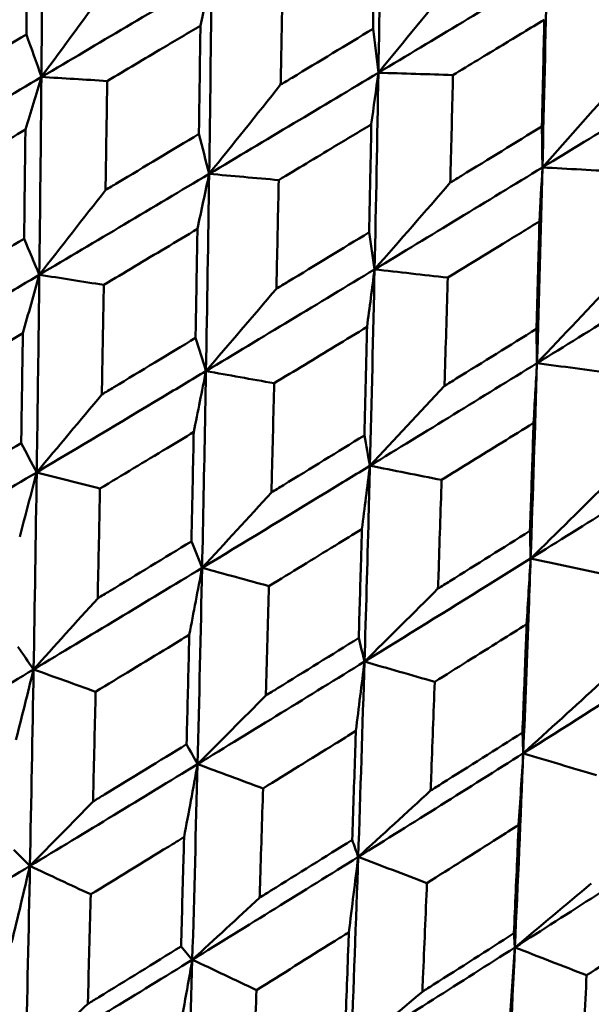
# Model space of a CAD drawing. Header units: millimetres. Extents: x 188 to 1913, y 148 to 2839.
# Tile 45 of 211: x 663.7 to 667.25, y 312.54 to 318.65. Entities that reach past the tile are written whole.
import ezdxf

# ---------------------------------------------------------------- set-up
doc = ezdxf.new("R2010")
doc.units = ezdxf.units.MM
doc.header["$LTSCALE"] = 10
doc.layers.add('Widoczne (ISO)', color=7, linetype='Continuous', lineweight=50)

msp = doc.modelspace()

# ---------------------------------------------------------------- linework, layer by layer
at = {"layer": 'Widoczne (ISO)'}
msp.add_line((664.7755, 312.8132), (664.7052, 312.8958), dxfattribs=at)
msp.add_circle((644.0056, 290.0498), 50, dxfattribs=at)
msp.add_arc((644.2718, 290.5109), 22.5, 100.21496, 19.78504, dxfattribs=at)
for points in [[(665.9317, 318.3236), (665.9387, 318.7308), (665.9449, 319.1384), (665.9502, 319.5462)], [(663.8378, 318.2972), (663.8415, 318.7069), (663.8448, 319.1168), (663.8476, 319.5269)], [(665.9317, 318.3236), (666.2812, 318.5331), (666.6302, 318.7428), (666.9784, 318.9526)], [(666.9509, 317.7352), (666.9611, 318.1406), (666.9702, 318.5464), (666.9784, 318.9526)], [(663.8378, 318.2972), (664.1908, 318.5052), (664.5436, 318.7134), (664.8959, 318.9217)], [(664.2557, 318.8666), (664.1162, 318.6762), (663.9769, 318.4864), (663.8378, 318.2972)], [(664.8259, 318.6162), (664.8493, 318.7182), (664.8726, 318.82), (664.8959, 318.9217)], [(664.8802, 317.6954), (664.8861, 318.1038), (664.8913, 318.5126), (664.8959, 318.9217)], [(666.4091, 318.9062), (666.2499, 318.7113), (666.0907, 318.5171), (665.9317, 318.3236)], [(663.8378, 318.2972), (663.8068, 318.3855), (663.7758, 318.4738), (663.7448, 318.5621)], [(665.9317, 318.3236), (665.9206, 318.4145), (665.9095, 318.5054), (665.8984, 318.5964)], [(664.8802, 317.6954), (665.2312, 317.9045), (665.5818, 318.114), (665.9317, 318.3236)], [(665.8878, 318.0032), (665.9025, 318.1101), (665.9171, 318.2169), (665.9317, 318.3236)], [(665.9081, 317.1019), (665.9168, 317.5087), (665.9247, 317.916), (665.9317, 318.3236)], [(665.9317, 318.3236), (666.0862, 318.3189), (666.2407, 318.3142), (666.3953, 318.3095)], [(666.9509, 317.7352), (667.2974, 317.9464), (667.6431, 318.1579), (667.988, 318.3697)], [(662.7768, 317.6734), (663.1307, 317.8811), (663.4844, 318.0891), (663.8378, 318.2972)], [(663.7385, 317.9707), (663.7717, 318.0797), (663.8048, 318.1885), (663.8378, 318.2972)], [(663.8248, 317.0683), (663.8296, 317.4776), (663.834, 317.8872), (663.8378, 318.2972)], [(663.8378, 318.2972), (663.9741, 318.2889), (664.1104, 318.2806), (664.2469, 318.2722)], [(667.454, 318.3029), (667.2862, 318.1129), (667.1185, 317.9237), (666.9509, 317.7352)], [(665.3245, 318.2495), (665.1763, 318.0642), (665.0281, 317.8794), (664.8802, 317.6954)], [(666.9509, 317.7352), (666.9499, 317.8203), (666.9488, 317.9054), (666.9477, 317.9906)], [(664.8802, 317.6954), (664.859, 317.778), (664.8378, 317.8606), (664.8165, 317.9433)], [(665.9081, 317.1019), (666.2564, 317.3127), (666.604, 317.5238), (666.9509, 317.7352)], [(666.9173, 316.5192), (666.9295, 316.924), (666.9407, 317.3294), (666.9509, 317.7352)], [(666.9327, 317.3999), (666.9388, 317.5118), (666.9449, 317.6235), (666.9509, 317.7352)], [(666.9509, 317.7352), (667.1124, 317.7264), (667.274, 317.7177), (667.4355, 317.7089)], [(663.8248, 317.0683), (664.177, 317.277), (664.5288, 317.486), (664.8802, 317.6954)], [(664.8073, 317.3536), (664.8317, 317.4677), (664.856, 317.5816), (664.8802, 317.6954)], [(664.8604, 316.4704), (664.8677, 316.8783), (664.8743, 317.2866), (664.8802, 317.6954)], [(664.8802, 317.6954), (665.0243, 317.6826), (665.1684, 317.6697), (665.3126, 317.6569)], [(666.3784, 317.641), (666.2216, 317.4607), (666.0647, 317.281), (665.9081, 317.1019)], [(664.236, 317.5946), (664.0988, 317.4186), (663.9617, 317.2432), (663.8248, 317.0683)], [(665.9081, 317.1019), (665.8968, 317.1788), (665.8856, 317.2557), (665.8743, 317.3326)], [(663.8248, 317.0683), (663.7933, 317.1427), (663.7618, 317.2172), (663.7303, 317.2917)], [(666.9173, 316.5192), (667.2623, 316.7319), (667.6064, 316.9451), (667.9495, 317.1586)], [(664.8604, 316.4704), (665.2102, 316.6805), (665.5595, 316.891), (665.9081, 317.1019)], [(665.8612, 316.7451), (665.8769, 316.8642), (665.8926, 316.9831), (665.9081, 317.1019)], [(665.8793, 315.8821), (665.8898, 316.2882), (665.8993, 316.6948), (665.9081, 317.1019)], [(665.9081, 317.1019), (666.0595, 317.0849), (666.2109, 317.0678), (666.3624, 317.0508)], [(663.7224, 316.705), (663.7566, 316.8262), (663.7908, 316.9473), (663.8248, 317.0683)], [(663.8248, 317.0683), (663.9585, 317.0474), (664.0921, 317.0265), (664.2259, 317.0056)], [(667.4133, 317.0435), (667.2479, 316.8681), (667.0826, 316.6933), (666.9173, 316.5192)], [(665.2979, 316.9815), (665.1519, 316.8105), (665.0061, 316.6402), (664.8604, 316.4704)], [(666.9173, 316.5192), (666.9162, 316.5902), (666.9151, 316.6613), (666.914, 316.7324)], [(664.8604, 316.4704), (664.8388, 316.5391), (664.8171, 316.6079), (664.7955, 316.6767)], [(665.8793, 315.8821), (666.2261, 316.094), (666.5721, 316.3064), (666.9173, 316.5192)], [(666.8777, 315.3057), (666.8919, 315.7095), (666.9051, 316.1141), (666.9173, 316.5192)], [(666.8961, 316.1477), (666.9033, 316.2716), (666.9104, 316.3955), (666.9173, 316.5192)], [(666.9173, 316.5192), (667.0756, 316.4982), (667.2339, 316.4772), (667.3922, 316.4563)], [(664.7843, 316.0919), (664.8098, 316.2182), (664.8351, 316.3444), (664.8604, 316.4704)], [(664.8604, 316.4704), (665.0016, 316.4451), (665.1429, 316.4198), (665.2842, 316.3945)], [(666.3428, 316.3782), (666.1882, 316.2122), (666.0337, 316.0469), (665.8793, 315.8821)], [(664.2133, 316.3248), (664.0783, 316.163), (663.9434, 316.0018), (663.8086, 315.8411)], [(665.8793, 315.8821), (665.8678, 315.945), (665.8563, 316.008), (665.8447, 316.0709)], [(663.8086, 315.8411), (663.7765, 315.9018), (663.7444, 315.9625), (663.7123, 316.0232)], [(666.8777, 315.3057), (667.2207, 315.5197), (667.5629, 315.7343), (667.9041, 315.9495)], [(665.8292, 315.4886), (665.846, 315.6199), (665.8627, 315.7511), (665.8793, 315.8821)], [(665.8793, 315.8821), (666.0277, 315.8527), (666.1761, 315.8233), (666.3245, 315.7939)], [(662.7538, 315.2144), (663.106, 315.4229), (663.4577, 315.6318), (663.8086, 315.8411)], [(663.7028, 315.4406), (663.7382, 315.5743), (663.7735, 315.7078), (663.8086, 315.8411)], [(663.7892, 314.6166), (663.7963, 315.0244), (663.8027, 315.4326), (663.8086, 315.8411)], [(663.8086, 315.8411), (663.9397, 315.8076), (664.0708, 315.7741), (664.2018, 315.7406)], [(667.3666, 315.7871), (667.2036, 315.626), (667.0406, 315.4655), (666.8777, 315.3057)], [(665.2672, 315.7163), (665.1235, 315.5596), (664.9799, 315.4034), (664.8363, 315.2478)], [(666.8777, 315.3057), (666.8764, 315.3627), (666.8751, 315.4197), (666.8738, 315.4768)], [(664.8363, 315.2478), (664.8142, 315.3027), (664.7921, 315.3576), (664.77, 315.4125)], [(666.853, 314.8976), (666.8613, 315.0337), (666.8696, 315.1698), (666.8777, 315.3057)], [(666.8777, 315.3057), (667.0327, 315.2725), (667.1878, 315.2392), (667.3428, 315.206)], [(663.7892, 314.6166), (664.139, 314.8265), (664.4881, 315.0369), (664.8363, 315.2478)], [(664.7567, 314.8321), (664.7834, 314.9708), (664.8099, 315.1094), (664.8363, 315.2478)], [(664.808, 314.0284), (664.8182, 314.4344), (664.8276, 314.8409), (664.8363, 315.2478)], [(664.8363, 315.2478), (664.9748, 315.21), (665.1132, 315.1722), (665.2517, 315.1344)], [(666.3021, 315.1189), (666.1498, 314.9671), (665.9976, 314.8158), (665.8454, 314.6652)], [(664.1875, 315.0583), (664.0547, 314.9106), (663.9219, 314.7633), (663.7892, 314.6166)], [(665.8454, 314.6652), (665.8335, 314.7142), (665.8216, 314.7632), (665.8096, 314.8123)], [(663.7892, 314.6166), (663.7564, 314.6636), (663.7236, 314.7106), (663.6908, 314.7576)], [(664.808, 314.0284), (665.1548, 314.2401), (665.5006, 314.4524), (665.8454, 314.6652)], [(665.7916, 314.2347), (665.8097, 314.3783), (665.8276, 314.5218), (665.8454, 314.6652)], [(665.8063, 313.4521), (665.8202, 313.8559), (665.8332, 314.2603), (665.8454, 314.6652)], [(665.8454, 314.6652), (665.9908, 314.6234), (666.1362, 314.5816), (666.2816, 314.5398)], [(662.7389, 313.9891), (663.0897, 314.1977), (663.4398, 314.4069), (663.7892, 314.6166)], [(663.6797, 314.1787), (663.7164, 314.3248), (663.7529, 314.4708), (663.7892, 314.6166)], [(663.7665, 313.3958), (663.7746, 313.8023), (663.7822, 314.2092), (663.7892, 314.6166)], [(663.7892, 314.6166), (663.9177, 314.5705), (664.0462, 314.5244), (664.1746, 314.4782)], [(667.3138, 314.5348), (667.1531, 314.3878), (666.9925, 314.2414), (666.8319, 314.0956)], [(665.2324, 314.455), (665.0909, 314.3123), (664.9494, 314.1701), (664.808, 314.0284)], [(666.8319, 314.0956), (666.8303, 314.1387), (666.8287, 314.1818), (666.827, 314.2249)], [(664.808, 314.0284), (664.7853, 314.0695), (664.7626, 314.1107), (664.7399, 314.1519)], [(665.8063, 313.4521), (666.1492, 313.6659), (666.4912, 313.8805), (666.8319, 314.0956)], [(666.78, 312.8899), (666.7983, 313.2912), (666.8156, 313.6931), (666.8319, 314.0956)], [(666.8033, 313.6506), (666.813, 313.7991), (666.8225, 313.9474), (666.8319, 314.0956)], [(666.8319, 314.0956), (666.9837, 314.0501), (667.1355, 314.0046), (667.2874, 313.9591)], [(663.7665, 313.3958), (664.1145, 313.606), (664.4617, 313.8169), (664.808, 314.0284)], [(664.7246, 313.5754), (664.7526, 313.7266), (664.7804, 313.8776), (664.808, 314.0284)], [(664.7755, 312.8132), (664.787, 313.2177), (664.7979, 313.6228), (664.808, 314.0284)], [(664.808, 314.0284), (664.9437, 313.9781), (665.0794, 313.9278), (665.215, 313.8776)], [(666.2562, 313.8639), (666.1062, 313.7261), (665.9562, 313.5888), (665.8063, 313.4521)], [(664.1585, 313.796), (664.0277, 313.6621), (663.897, 313.5287), (663.7665, 313.3958)], [(665.8063, 313.4521), (665.7938, 313.4873), (665.7814, 313.5225), (665.7689, 313.5578)], [(666.78, 312.8899), (667.1185, 313.1063), (667.4559, 313.3235), (667.792, 313.5413)], [(663.7665, 313.3958), (663.7328, 313.4292), (663.6992, 313.4626), (663.6656, 313.496)], [(664.7755, 312.8132), (665.12, 313.0255), (665.4637, 313.2384), (665.8063, 313.4521)], [(665.7483, 312.9843), (665.7678, 313.1404), (665.7871, 313.2963), (665.8063, 313.4521)], [(665.7619, 312.2437), (665.7776, 312.6459), (665.7924, 313.0487), (665.8063, 313.4521)], [(665.8063, 313.4521), (665.9486, 313.3979), (666.091, 313.3438), (666.2334, 313.2896)], [(662.7216, 312.7679), (663.0706, 312.9765), (663.4189, 313.1858), (663.7665, 313.3958)], [(663.6529, 312.9202), (663.6909, 313.0789), (663.7288, 313.2375), (663.7665, 313.3958)], [(663.7403, 312.1797), (663.7496, 312.5844), (663.7583, 312.9899), (663.7665, 313.3958)], [(663.7665, 313.3958), (663.8924, 313.3371), (664.0183, 313.2784), (664.1442, 313.2197)], [(667.2548, 313.2874), (667.0965, 313.1544), (666.9382, 313.0219), (666.78, 312.8899)], [(665.1934, 313.1985), (665.054, 313.0696), (664.9147, 312.9412), (664.7755, 312.8132)], [(666.78, 312.8899), (666.7779, 312.9192), (666.7758, 312.9484), (666.7736, 312.9777)], [(665.7619, 312.2437), (666.1024, 312.4583), (666.4418, 312.6737), (666.78, 312.8899)], [(666.7218, 311.6895), (666.7422, 312.0889), (666.7616, 312.4891), (666.78, 312.8899)], [(666.747, 312.4078), (666.7582, 312.5686), (666.7692, 312.7294), (666.78, 312.8899)], [(666.78, 312.8899), (666.9285, 312.8322), (667.0771, 312.7744), (667.2257, 312.7167)], [(663.7403, 312.1797), (664.0863, 312.3901), (664.4313, 312.6013), (664.7755, 312.8132)], [(664.6877, 312.3227), (664.7172, 312.4864), (664.7464, 312.65), (664.7755, 312.8132)], [(664.7385, 311.6034), (664.7516, 312.006), (664.7639, 312.4093), (664.7755, 312.8132)], [(664.7755, 312.8132), (664.9083, 312.7505), (665.0412, 312.6878), (665.1741, 312.6251)], [(666.2051, 312.6144), (666.0573, 312.4904), (665.9095, 312.3668), (665.7619, 312.2437)], [(664.1263, 312.5391), (663.9975, 312.4189), (663.8689, 312.299), (663.7403, 312.1797)]]:
    msp.add_open_spline(points, degree=3, dxfattribs=at)
for points, knots in [([(663.7448, 318.5621), (663.7462, 318.6968), (663.7475, 318.8315), (663.7496, 319.0564), (663.7504, 319.1466), (663.7512, 319.2367)], [0.02104899, 0.02104899, 0.02104899, 0.02104899, 0.0615671, 0.0615671, 0.08866561, 0.08866561, 0.08866561, 0.08866561]), ([(665.8984, 318.5964), (665.9004, 318.7163), (665.9024, 318.8363), (665.9058, 319.058), (665.9074, 319.1598), (665.9089, 319.2616)], [0.02528165, 0.02528165, 0.02528165, 0.02528165, 0.06150593, 0.06150593, 0.09223152, 0.09223152, 0.09223152, 0.09223152]), ([(665.337, 318.9205), (665.3335, 318.7245), (665.3299, 318.5285), (665.3256, 318.3049), (665.3251, 318.2772), (665.3245, 318.2495)], [0.02983351, 0.02983351, 0.02983351, 0.02983351, 0.0889495, 0.0889495, 0.09731113, 0.09731113, 0.09731113, 0.09731113]), ([(666.9628, 318.6531), (666.8761, 318.6005), (666.7893, 318.548), (666.6002, 318.4334), (666.4977, 318.3715), (666.3953, 318.3095)], [0.03078053, 0.03078053, 0.03078053, 0.03078053, 0.06149921, 0.06149921, 0.09773041, 0.09773041, 0.09773041, 0.09773041]), ([(666.9477, 317.9906), (666.9505, 318.11), (666.9533, 318.2295), (666.9584, 318.4503), (666.9606, 318.5517), (666.9628, 318.6531)], [0.02528165, 0.02528165, 0.02528165, 0.02528165, 0.06150593, 0.06150593, 0.09223152, 0.09223152, 0.09223152, 0.09223152]), ([(663.1613, 318.215), (663.1861, 318.2298), (663.2109, 318.2445), (663.4055, 318.3601), (663.5752, 318.4611), (663.7448, 318.5621)], [0.07597559, 0.07597559, 0.07597559, 0.07597559, 0.08464777, 0.08464777, 0.14401425, 0.14401425, 0.14401425, 0.14401425]), ([(664.8259, 318.6162), (664.7486, 318.5703), (664.6713, 318.5243), (664.4783, 318.4096), (664.3626, 318.3409), (664.2469, 318.2722)], [0.03448054, 0.03448054, 0.03448054, 0.03448054, 0.06157222, 0.06157222, 0.10209717, 0.10209717, 0.10209717, 0.10209717]), ([(664.8165, 317.9433), (664.8185, 318.0777), (664.8204, 318.2121), (664.8235, 318.4364), (664.8247, 318.5263), (664.8259, 318.6162)], [0.02104899, 0.02104899, 0.02104899, 0.02104899, 0.0615671, 0.0615671, 0.08866561, 0.08866561, 0.08866561, 0.08866561]), ([(665.3245, 318.2495), (665.3482, 318.2637), (665.3718, 318.278), (665.5632, 318.3936), (665.7309, 318.4949), (665.8984, 318.5964)], [0.0806421, 0.0806421, 0.0806421, 0.0806421, 0.08897282, 0.08897282, 0.14811965, 0.14811965, 0.14811965, 0.14811965]), ([(664.2469, 318.2722), (664.2438, 318.0751), (664.2407, 317.8781), (664.237, 317.6523), (664.2365, 317.6234), (664.236, 317.5946)], [0.02530969, 0.02530969, 0.02530969, 0.02530969, 0.08465152, 0.08465152, 0.09334823, 0.09334823, 0.09334823, 0.09334823]), ([(666.3953, 318.3095), (666.3905, 318.1142), (666.3857, 317.9189), (666.3799, 317.6962), (666.3792, 317.6686), (666.3784, 317.641)], [0.02983351, 0.02983351, 0.02983351, 0.02983351, 0.0889495, 0.0889495, 0.09731113, 0.09731113, 0.09731113, 0.09731113]), ([(663.7385, 317.9707), (663.6717, 317.9311), (663.6049, 317.8916), (663.41, 317.7762), (663.2819, 317.7003), (663.1537, 317.6245)], [0.03825175, 0.03825175, 0.03825175, 0.03825175, 0.06160817, 0.06160817, 0.10638617, 0.10638617, 0.10638617, 0.10638617]), ([(663.7303, 317.2917), (663.7322, 317.4404), (663.734, 317.5891), (663.7367, 317.8154), (663.7376, 317.8931), (663.7385, 317.9707)], [0.01681985, 0.01681985, 0.01681985, 0.01681985, 0.06159108, 0.06159108, 0.08495433, 0.08495433, 0.08495433, 0.08495433]), ([(665.8878, 318.0032), (665.811, 317.9569), (665.7342, 317.9106), (665.5425, 317.7952), (665.4276, 317.7261), (665.3126, 317.6569)], [0.03448054, 0.03448054, 0.03448054, 0.03448054, 0.06157222, 0.06157222, 0.10209717, 0.10209717, 0.10209717, 0.10209717]), ([(665.8743, 317.3326), (665.8771, 317.4665), (665.8799, 317.6004), (665.8843, 317.8239), (665.8861, 317.9135), (665.8878, 318.0032)], [0.02104899, 0.02104899, 0.02104899, 0.02104899, 0.0615671, 0.0615671, 0.08866561, 0.08866561, 0.08866561, 0.08866561]), ([(666.3784, 317.641), (666.4019, 317.6554), (666.4253, 317.6697), (666.6152, 317.7862), (666.7815, 317.8883), (666.9477, 317.9906)], [0.0806421, 0.0806421, 0.0806421, 0.0806421, 0.08897282, 0.08897282, 0.14811965, 0.14811965, 0.14811965, 0.14811965]), ([(664.236, 317.5946), (664.2607, 317.6094), (664.2854, 317.6242), (664.479, 317.7404), (664.6478, 317.8418), (664.8165, 317.9433)], [0.07597559, 0.07597559, 0.07597559, 0.07597559, 0.08464777, 0.08464777, 0.14401425, 0.14401425, 0.14401425, 0.14401425]), ([(665.3126, 317.6569), (665.3085, 317.4605), (665.3042, 317.2641), (665.2992, 317.039), (665.2985, 317.0102), (665.2979, 316.9815)], [0.02530969, 0.02530969, 0.02530969, 0.02530969, 0.08465152, 0.08465152, 0.09334823, 0.09334823, 0.09334823, 0.09334823]), ([(666.9327, 317.3999), (666.8566, 317.3532), (666.7805, 317.3066), (666.5904, 317.1902), (666.4765, 317.1205), (666.3624, 317.0508)], [0.03448054, 0.03448054, 0.03448054, 0.03448054, 0.06157222, 0.06157222, 0.10209717, 0.10209717, 0.10209717, 0.10209717]), ([(666.914, 316.7324), (666.9179, 316.8656), (666.9217, 316.9989), (666.9279, 317.2214), (666.9303, 317.3107), (666.9327, 317.3999)], [0.02104899, 0.02104899, 0.02104899, 0.02104899, 0.0615671, 0.0615671, 0.08866561, 0.08866561, 0.08866561, 0.08866561]), ([(664.8073, 317.3536), (664.7409, 317.3138), (664.6745, 317.274), (664.4807, 317.158), (664.3533, 317.0818), (664.2259, 317.0056)], [0.03825175, 0.03825175, 0.03825175, 0.03825175, 0.06160817, 0.06160817, 0.10638617, 0.10638617, 0.10638617, 0.10638617]), ([(664.7955, 316.6767), (664.7982, 316.8249), (664.8009, 316.9731), (664.8047, 317.1988), (664.806, 317.2762), (664.8073, 317.3536)], [0.01681985, 0.01681985, 0.01681985, 0.01681985, 0.06159108, 0.06159108, 0.08495433, 0.08495433, 0.08495433, 0.08495433]), ([(665.2979, 316.9815), (665.3224, 316.9964), (665.3469, 317.0113), (665.5392, 317.1282), (665.7068, 317.2304), (665.8743, 317.3326)], [0.07597559, 0.07597559, 0.07597559, 0.07597559, 0.08464777, 0.08464777, 0.14401425, 0.14401425, 0.14401425, 0.14401425]), ([(663.1445, 316.9419), (663.1696, 316.9569), (663.1947, 316.9719), (663.3901, 317.0884), (663.5603, 317.19), (663.7303, 317.2917)], [0.07138254, 0.07138254, 0.07138254, 0.07138254, 0.08018544, 0.08018544, 0.13983561, 0.13983561, 0.13983561, 0.13983561]), ([(662.7664, 316.4428), (663.0287, 316.5974), (663.2907, 316.7522), (663.6432, 316.9607), (663.734, 317.0145), (663.8248, 317.0683)], [0.3692784, 0.3692784, 0.3692784, 0.3692784, 0.4608442, 0.4608442, 0.492629, 0.492629, 0.492629, 0.492629]), ([(663.8086, 315.8411), (663.813, 316.1446), (663.8171, 316.4482), (663.8223, 316.8574), (663.8236, 316.9628), (663.8248, 317.0683)], [0.3692784, 0.3692784, 0.3692784, 0.3692784, 0.4608442, 0.4608442, 0.492629, 0.492629, 0.492629, 0.492629]), ([(666.3624, 317.0508), (666.3569, 316.8551), (666.3512, 316.6596), (666.3445, 316.4355), (666.3437, 316.4068), (666.3428, 316.3782)], [0.02530969, 0.02530969, 0.02530969, 0.02530969, 0.08465152, 0.08465152, 0.09334823, 0.09334823, 0.09334823, 0.09334823]), ([(664.2259, 317.0056), (664.2223, 316.8078), (664.2187, 316.6101), (664.2144, 316.3833), (664.2139, 316.354), (664.2133, 316.3248)], [0.02053386, 0.02053386, 0.02053386, 0.02053386, 0.08016461, 0.08016461, 0.08898694, 0.08898694, 0.08898694, 0.08898694]), ([(665.8612, 316.7451), (665.7954, 316.705), (665.7295, 316.665), (665.5372, 316.5481), (665.4107, 316.4713), (665.2842, 316.3945)], [0.03825175, 0.03825175, 0.03825175, 0.03825175, 0.06160817, 0.06160817, 0.10638617, 0.10638617, 0.10638617, 0.10638617]), ([(665.8447, 316.0709), (665.8485, 316.2185), (665.8522, 316.3662), (665.8576, 316.5909), (665.8594, 316.668), (665.8612, 316.7451)], [0.01681985, 0.01681985, 0.01681985, 0.01681985, 0.06159108, 0.06159108, 0.08495433, 0.08495433, 0.08495433, 0.08495433]), ([(666.3428, 316.3782), (666.3671, 316.3932), (666.3914, 316.4083), (666.582, 316.5262), (666.7481, 316.6292), (666.914, 316.7324)], [0.07597559, 0.07597559, 0.07597559, 0.07597559, 0.08464777, 0.08464777, 0.14401425, 0.14401425, 0.14401425, 0.14401425]), ([(663.7224, 316.705), (663.6668, 316.6718), (663.6112, 316.6387), (663.4158, 316.5223), (663.276, 316.4391), (663.1361, 316.3559)], [0.04208868, 0.04208868, 0.04208868, 0.04208868, 0.06158988, 0.06158988, 0.11059803, 0.11059803, 0.11059803, 0.11059803]), ([(663.7123, 316.0232), (663.7148, 316.1857), (663.7173, 316.3482), (663.7206, 316.5755), (663.7215, 316.6402), (663.7224, 316.705)], [0.01259731, 0.01259731, 0.01259731, 0.01259731, 0.06159863, 0.06159863, 0.08110666, 0.08110666, 0.08110666, 0.08110666]), ([(664.2133, 316.3248), (664.2383, 316.3399), (664.2633, 316.3549), (664.4575, 316.4721), (664.6266, 316.5744), (664.7955, 316.6767)], [0.07138254, 0.07138254, 0.07138254, 0.07138254, 0.08018544, 0.08018544, 0.13983561, 0.13983561, 0.13983561, 0.13983561]), ([(663.8086, 315.8411), (664.0694, 315.9966), (664.3298, 316.1522), (664.68, 316.3622), (664.7702, 316.4163), (664.8604, 316.4704)], [0.3692784, 0.3692784, 0.3692784, 0.3692784, 0.4608442, 0.4608442, 0.492629, 0.492629, 0.492629, 0.492629]), ([(664.8363, 315.2478), (664.8428, 315.5501), (664.8489, 315.8525), (664.8565, 316.2602), (664.8585, 316.3653), (664.8604, 316.4704)], [0.3692784, 0.3692784, 0.3692784, 0.3692784, 0.4608442, 0.4608442, 0.492629, 0.492629, 0.492629, 0.492629]), ([(665.2842, 316.3945), (665.2794, 316.1975), (665.2745, 316.0005), (665.2687, 315.7746), (665.268, 315.7454), (665.2672, 315.7163)], [0.02053386, 0.02053386, 0.02053386, 0.02053386, 0.08016461, 0.08016461, 0.08898694, 0.08898694, 0.08898694, 0.08898694]), ([(666.8961, 316.1477), (666.8308, 316.1072), (666.7656, 316.0667), (666.5752, 315.9488), (666.4499, 315.8713), (666.3245, 315.7939)], [0.03825175, 0.03825175, 0.03825175, 0.03825175, 0.06160817, 0.06160817, 0.10638617, 0.10638617, 0.10638617, 0.10638617]), ([(666.8738, 315.4768), (666.8788, 315.6236), (666.8838, 315.7705), (666.8911, 315.9942), (666.8936, 316.0709), (666.8961, 316.1477)], [0.01681985, 0.01681985, 0.01681985, 0.01681985, 0.06159108, 0.06159108, 0.08495433, 0.08495433, 0.08495433, 0.08495433]), ([(664.7843, 316.0919), (664.7291, 316.0585), (664.6739, 316.0252), (664.4798, 315.908), (664.3408, 315.8243), (664.2018, 315.7406)], [0.04208868, 0.04208868, 0.04208868, 0.04208868, 0.06158988, 0.06158988, 0.11059803, 0.11059803, 0.11059803, 0.11059803]), ([(664.77, 315.4125), (664.7736, 315.5744), (664.777, 315.7364), (664.7817, 315.9629), (664.783, 316.0274), (664.7843, 316.0919)], [0.01259731, 0.01259731, 0.01259731, 0.01259731, 0.06159863, 0.06159863, 0.08110666, 0.08110666, 0.08110666, 0.08110666]), ([(665.2672, 315.7163), (665.292, 315.7315), (665.3168, 315.7467), (665.5095, 315.8648), (665.6772, 315.9678), (665.8447, 316.0709)], [0.07138254, 0.07138254, 0.07138254, 0.07138254, 0.08018544, 0.08018544, 0.13983561, 0.13983561, 0.13983561, 0.13983561]), ([(663.1256, 315.6714), (663.1505, 315.6862), (663.1753, 315.7011), (663.371, 315.8183), (663.5417, 315.9207), (663.7123, 316.0232)], [0.06686277, 0.06686277, 0.06686277, 0.06686277, 0.07557848, 0.07557848, 0.13558897, 0.13558897, 0.13558897, 0.13558897]), ([(664.8363, 315.2478), (665.0951, 315.4044), (665.3533, 315.5613), (665.7005, 315.7729), (665.79, 315.8275), (665.8793, 315.8821)], [0.3692784, 0.3692784, 0.3692784, 0.3692784, 0.4608442, 0.4608442, 0.492629, 0.492629, 0.492629, 0.492629]), ([(665.8454, 314.6652), (665.8545, 314.966), (665.863, 315.267), (665.8739, 315.6729), (665.8766, 315.7775), (665.8793, 315.8821)], [0.3692784, 0.3692784, 0.3692784, 0.3692784, 0.4608442, 0.4608442, 0.492629, 0.492629, 0.492629, 0.492629]), ([(666.3245, 315.7939), (666.3182, 315.5977), (666.3117, 315.4017), (666.3041, 315.1768), (666.3031, 315.1478), (666.3021, 315.1189)], [0.02053386, 0.02053386, 0.02053386, 0.02053386, 0.08016461, 0.08016461, 0.08898694, 0.08898694, 0.08898694, 0.08898694]), ([(664.2018, 315.7406), (664.1978, 315.5419), (664.1937, 315.3434), (664.1888, 315.116), (664.1882, 315.0872), (664.1875, 315.0583)], [0.01556037, 0.01556037, 0.01556037, 0.01556037, 0.07555527, 0.07555527, 0.08428623, 0.08428623, 0.08428623, 0.08428623]), ([(665.8292, 315.4886), (665.7745, 315.455), (665.7197, 315.4213), (665.5273, 315.3032), (665.3896, 315.2188), (665.2517, 315.1344)], [0.04208868, 0.04208868, 0.04208868, 0.04208868, 0.06158988, 0.06158988, 0.11059803, 0.11059803, 0.11059803, 0.11059803]), ([(665.8096, 314.8123), (665.8145, 314.9734), (665.8192, 315.1347), (665.8256, 315.3602), (665.8274, 315.4244), (665.8292, 315.4886)], [0.01259731, 0.01259731, 0.01259731, 0.01259731, 0.06159863, 0.06159863, 0.08110666, 0.08110666, 0.08110666, 0.08110666]), ([(666.3021, 315.1189), (666.3266, 315.1342), (666.3512, 315.1495), (666.5419, 315.2687), (666.708, 315.3727), (666.8738, 315.4768)], [0.07138254, 0.07138254, 0.07138254, 0.07138254, 0.08018544, 0.08018544, 0.13983561, 0.13983561, 0.13983561, 0.13983561]), ([(664.1875, 315.0583), (664.2122, 315.0732), (664.2368, 315.0882), (664.4312, 315.2061), (664.6007, 315.3093), (664.77, 315.4125)], [0.06686277, 0.06686277, 0.06686277, 0.06686277, 0.07557848, 0.07557848, 0.13558897, 0.13558897, 0.13558897, 0.13558897]), ([(665.8454, 314.6652), (666.1016, 314.8233), (666.3572, 314.9817), (666.7008, 315.1954), (666.7893, 315.2505), (666.8777, 315.3057)], [0.3692784, 0.3692784, 0.3692784, 0.3692784, 0.4608442, 0.4608442, 0.492629, 0.492629, 0.492629, 0.492629]), ([(666.8319, 314.0956), (666.844, 314.3947), (666.8555, 314.694), (666.8703, 315.0976), (666.874, 315.2016), (666.8777, 315.3057)], [0.3692784, 0.3692784, 0.3692784, 0.3692784, 0.4608442, 0.4608442, 0.492629, 0.492629, 0.492629, 0.492629]), ([(665.2517, 315.1344), (665.2463, 314.9366), (665.2407, 314.7389), (665.2341, 314.5125), (665.2333, 314.4838), (665.2324, 314.455)], [0.01556037, 0.01556037, 0.01556037, 0.01556037, 0.07555527, 0.07555527, 0.08428623, 0.08428623, 0.08428623, 0.08428623]), ([(666.853, 314.8976), (666.7988, 314.8636), (666.7447, 314.8296), (666.5543, 314.7103), (666.418, 314.625), (666.2816, 314.5398)], [0.04208868, 0.04208868, 0.04208868, 0.04208868, 0.06158988, 0.06158988, 0.11059803, 0.11059803, 0.11059803, 0.11059803]), ([(666.827, 314.2249), (666.8334, 314.3851), (666.8397, 314.5455), (666.8482, 314.7698), (666.8506, 314.8337), (666.853, 314.8976)], [0.01259731, 0.01259731, 0.01259731, 0.01259731, 0.06159863, 0.06159863, 0.08110666, 0.08110666, 0.08110666, 0.08110666]), ([(664.7567, 314.8321), (664.7129, 314.8054), (664.669, 314.7787), (664.475, 314.6606), (664.3249, 314.5694), (664.1746, 314.4782)], [0.04598621, 0.04598621, 0.04598621, 0.04598621, 0.06155279, 0.06155279, 0.11473062, 0.11473062, 0.11473062, 0.11473062]), ([(664.7399, 314.1519), (664.7444, 314.3271), (664.7488, 314.5025), (664.7543, 314.7293), (664.7555, 314.7807), (664.7567, 314.8321)], [0.00838421, 0.00838421, 0.00838421, 0.00838421, 0.06155515, 0.06155515, 0.07712864, 0.07712864, 0.07712864, 0.07712864]), ([(665.2324, 314.455), (665.2569, 314.4701), (665.2813, 314.4852), (665.4739, 314.6041), (665.6419, 314.7081), (665.8096, 314.8123)], [0.06686277, 0.06686277, 0.06686277, 0.06686277, 0.07557848, 0.07557848, 0.13558897, 0.13558897, 0.13558897, 0.13558897]), ([(666.8319, 314.0956), (667.0851, 314.2555), (667.3376, 314.4157), (667.6769, 314.6319), (667.7643, 314.6877), (667.8515, 314.7435)], [0.3692784, 0.3692784, 0.3692784, 0.3692784, 0.4608442, 0.4608442, 0.492629, 0.492629, 0.492629, 0.492629]), ([(666.2816, 314.5398), (666.2744, 314.343), (666.2671, 314.1463), (666.2584, 313.9211), (666.2573, 313.8925), (666.2562, 313.8639)], [0.01556037, 0.01556037, 0.01556037, 0.01556037, 0.07555527, 0.07555527, 0.08428623, 0.08428623, 0.08428623, 0.08428623]), ([(664.1746, 314.4782), (664.1701, 314.2786), (664.1654, 314.0791), (664.1599, 313.8518), (664.1592, 313.8239), (664.1585, 313.796)], [0.01044349, 0.01044349, 0.01044349, 0.01044349, 0.07085106, 0.07085106, 0.07930241, 0.07930241, 0.07930241, 0.07930241]), ([(665.7916, 314.2347), (665.7481, 314.2077), (665.7047, 314.1807), (665.5126, 314.0616), (665.3639, 313.9695), (665.215, 313.8776)], [0.04598621, 0.04598621, 0.04598621, 0.04598621, 0.06155279, 0.06155279, 0.11473062, 0.11473062, 0.11473062, 0.11473062]), ([(665.7689, 313.5578), (665.775, 313.7322), (665.7809, 313.9067), (665.7883, 314.1324), (665.7899, 314.1835), (665.7916, 314.2347)], [0.00838421, 0.00838421, 0.00838421, 0.00838421, 0.06155515, 0.06155515, 0.07712864, 0.07712864, 0.07712864, 0.07712864]), ([(666.2562, 313.8639), (666.2804, 313.8792), (666.3045, 313.8944), (666.495, 314.0146), (666.6612, 314.1197), (666.827, 314.2249)], [0.06686277, 0.06686277, 0.06686277, 0.06686277, 0.07557848, 0.07557848, 0.13558897, 0.13558897, 0.13558897, 0.13558897]), ([(664.1585, 313.796), (664.1823, 313.8105), (664.2061, 313.825), (664.4001, 313.9435), (664.5701, 314.0476), (664.7399, 314.1519)], [0.06241522, 0.06241522, 0.06241522, 0.06241522, 0.0708546, 0.0708546, 0.13127416, 0.13127416, 0.13127416, 0.13127416]), ([(665.215, 313.8776), (665.2089, 313.6789), (665.2026, 313.4803), (665.1952, 313.2541), (665.1943, 313.2263), (665.1934, 313.1985)], [0.01044349, 0.01044349, 0.01044349, 0.01044349, 0.07085106, 0.07085106, 0.07930241, 0.07930241, 0.07930241, 0.07930241]), ([(666.8033, 313.6506), (666.7603, 313.6233), (666.7174, 313.596), (666.5276, 313.4756), (666.3806, 313.3825), (666.2334, 313.2896)], [0.04598621, 0.04598621, 0.04598621, 0.04598621, 0.06155279, 0.06155279, 0.11473062, 0.11473062, 0.11473062, 0.11473062]), ([(666.7736, 312.9777), (666.7815, 313.151), (666.7892, 313.3245), (666.7989, 313.5489), (666.8011, 313.5997), (666.8033, 313.6506)], [0.00838421, 0.00838421, 0.00838421, 0.00838421, 0.06155515, 0.06155515, 0.07712864, 0.07712864, 0.07712864, 0.07712864]), ([(664.7246, 313.5754), (664.6922, 313.5555), (664.6598, 313.5356), (664.4665, 313.4169), (664.3054, 313.3182), (664.1442, 313.2197)], [0.04993807, 0.04993807, 0.04993807, 0.04993807, 0.0614821, 0.0614821, 0.11877783, 0.11877783, 0.11877783, 0.11877783]), ([(664.7052, 312.8958), (664.7108, 313.0842), (664.7162, 313.2727), (664.7225, 313.4993), (664.7235, 313.5374), (664.7246, 313.5754)], [0.00418374, 0.00418374, 0.00418374, 0.00418374, 0.06147247, 0.06147247, 0.07302352, 0.07302352, 0.07302352, 0.07302352]), ([(665.1934, 313.1985), (665.2169, 313.2132), (665.2405, 313.2278), (665.4326, 313.3474), (665.6009, 313.4525), (665.7689, 313.5578)], [0.06241522, 0.06241522, 0.06241522, 0.06241522, 0.0708546, 0.0708546, 0.13127416, 0.13127416, 0.13127416, 0.13127416]), ([(666.2334, 313.2896), (666.2253, 313.092), (666.2171, 312.8946), (666.2074, 312.6696), (666.2063, 312.642), (666.2051, 312.6144)], [0.01044349, 0.01044349, 0.01044349, 0.01044349, 0.07085106, 0.07085106, 0.07930241, 0.07930241, 0.07930241, 0.07930241]), ([(664.1442, 313.2197), (664.139, 313.0191), (664.1338, 312.8187), (664.1277, 312.5919), (664.127, 312.5655), (664.1263, 312.5391)], [0.00523804, 0.00523804, 0.00523804, 0.00523804, 0.06606705, 0.06606705, 0.07409033, 0.07409033, 0.07409033, 0.07409033]), ([(667.7878, 313.0821), (667.7455, 313.0545), (667.7031, 313.0269), (667.5159, 312.905), (667.3709, 312.8108), (667.2257, 312.7167)], [0.04598621, 0.04598621, 0.04598621, 0.04598621, 0.06155279, 0.06155279, 0.11473062, 0.11473062, 0.11473062, 0.11473062]), ([(665.7483, 312.9843), (665.7163, 312.9642), (665.6842, 312.9441), (665.493, 312.8242), (665.3337, 312.7246), (665.1741, 312.6251)], [0.04993807, 0.04993807, 0.04993807, 0.04993807, 0.0614821, 0.0614821, 0.11877783, 0.11877783, 0.11877783, 0.11877783]), ([(665.7225, 312.3084), (665.7299, 312.4958), (665.7371, 312.6832), (665.7455, 312.9087), (665.747, 312.9465), (665.7483, 312.9843)], [0.00418374, 0.00418374, 0.00418374, 0.00418374, 0.06147247, 0.06147247, 0.07302352, 0.07302352, 0.07302352, 0.07302352]), ([(666.2051, 312.6144), (666.2283, 312.6293), (666.2516, 312.6441), (666.4414, 312.765), (666.6077, 312.8712), (666.7736, 312.9777)], [0.06241522, 0.06241522, 0.06241522, 0.06241522, 0.0708546, 0.0708546, 0.13127416, 0.13127416, 0.13127416, 0.13127416]), ([(664.1263, 312.5391), (664.1488, 312.5529), (664.1713, 312.5667), (664.3645, 312.6854), (664.5349, 312.7905), (664.7052, 312.8958)], [0.05804162, 0.05804162, 0.05804162, 0.05804162, 0.06605559, 0.06605559, 0.12689392, 0.12689392, 0.12689392, 0.12689392]), ([(667.2257, 312.7167), (667.2154, 312.5204), (667.2049, 312.3243), (667.1926, 312.1008), (667.1911, 312.0734), (667.1896, 312.046)], [0.01044349, 0.01044349, 0.01044349, 0.01044349, 0.07085106, 0.07085106, 0.07930241, 0.07930241, 0.07930241, 0.07930241]), ([(665.1741, 312.6251), (665.1672, 312.4255), (665.1601, 312.2261), (665.1519, 312.0006), (665.151, 311.9743), (665.15, 311.948)], [0.00523804, 0.00523804, 0.00523804, 0.00523804, 0.06606705, 0.06606705, 0.07409033, 0.07409033, 0.07409033, 0.07409033])]:
    msp.add_open_spline(points, degree=3, knots=knots, dxfattribs=at)

doc.saveas('drawing.dxf')
